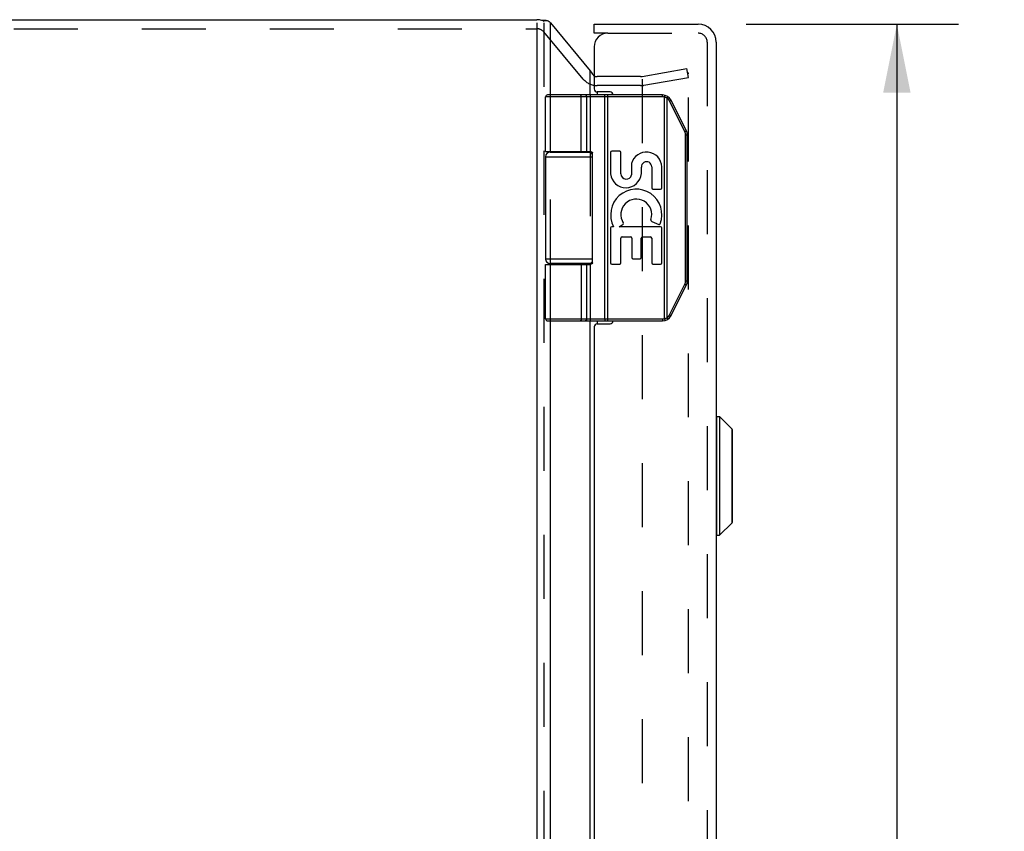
# Model space of a CAD drawing. Header units: inches. Extents: x 0 to 77.3, y 0 to 50.
# Tile 7 of 10: x 6.5 to 13.1, y 30.2 to 35.6. Entities that reach past the tile are written whole.
import ezdxf

# ---------------------------------------------------------------- set-up
doc = ezdxf.new("R2010")
doc.units = ezdxf.units.IN
doc.header["$LTSCALE"] = 4.25
doc.header["$MEASUREMENT"] = 0
doc.linetypes.add('HIDDEN', pattern=[0.2, 0.1, -0.1])
doc.layers.get('0').update_dxf_attribs({"linetype": 'CONTINUOUS'})
for name, color, linetype in [('DEFAULT_2', 8, 'HIDDEN'), ('DIMENSIONS', 7, 'CONTINUOUS'), ('DOOR_ASSEMBLY', 7, 'CONTINUOUS')]:
    doc.layers.add(name, color=color, linetype=linetype)
doc.styles.get("Standard").update_dxf_attribs({"font": 'arial.ttf'})
doc.dimstyles.new('DIMSTYLE_1', dxfattribs={"dimtxt": 0.340909, "dimasz": 0.454545, "dimexe": 0.09, "dimexo": 0.07, "dimgap": 0.0375, "dimtad": 0, "dimtih": 1, "dimtoh": 1, "dimzin": 4, "dimdsep": 46, "dimtxsty": 'Standard', "dimblk": '_FILLED', "dimblk1": '_FILLED', "dimblk2": '_FILLED', "dimcen": 0.09, "dimadec": 3, "dimazin": 1, "dimtfac": 1, "dimtdec": 3, "dimtofl": 0, "dimtmove": 0, "dimatfit": 3, "dimldrblk": '_FILLED', "dimfxl": 0, "dimtolj": 1, "dimtzin": 4, "dimarcsym": 0})

# ---------------------------------------------------------------- blocks, each defined once
blk = doc.blocks.new('_FILLED')
at = {"color": 0, "linetype": 'ByBlock'}
blk.add_solid([(0, 0), (-1, 0.2), (-1, -0.2)], dxfattribs=at)
blk = doc.blocks.new('*D15')
at = {"layer": 'DIMENSIONS', "color": 2, "linetype": 'Continuous'}
for p, q in [((11.3612, 35.607), (12.7714, 35.607)), ((12.3624, 35.607), (12.3624, 26.2449)), ((12.3624, 15.667), (12.3624, 25.0517)), ((11.3612, 15.667), (12.7714, 15.667))]:
    blk.add_line(p, q, dxfattribs=at)
at = {"layer": 'DIMENSIONS', "color": 2, "linetype": 'Continuous', "xscale": 0.4545454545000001, "yscale": 0.4545454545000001, "zscale": 0.4545454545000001}
for p, rotation in [((12.3624, 35.607), 90), ((12.3624, 15.667), 270)]:
    blk.add_blockref('_FILLED', p, dxfattribs=dict(at, rotation=rotation))
at = {"layer": 'DIMENSIONS', "color": 2, "linetype": 'Continuous', "insert": (12.3624, 26.0744), "char_height": 0.34091, "width": 1.427002, "attachment_point": 2, "line_spacing_factor": 0.9}
blk.add_mtext('19.94\\PDOOR', dxfattribs=at)

msp = doc.modelspace()

# ---------------------------------------------------------------- linework, layer by layer
at = {"color": 3, "linetype": 'Continuous'}
for p, q in [((3.0984, 35.637), (9.9715, 35.637)), ((9.9715, 35.616), (9.9715, 15.7062)), ((10.0634, 35.137), (10.0634, 35.616)), ((10.0634, 35.616), (10.3264, 35.2981)), ((10.3264, 35.137), (10.3264, 35.2981)), ((10.3723, 35.157), (10.3723, 35.137)), ((10.0634, 34.757), (10.0634, 34.762)), ((10.3264, 34.757), (10.3264, 34.7617)), ((10.0634, 34.012), (10.0634, 34.017)), ((10.3264, 34.0122), (10.3264, 34.017)), ((10.0634, 26.387), (10.0634, 33.637)), ((10.3264, 26.387), (10.3264, 33.637)), ((10.3723, 33.637), (10.3723, 33.617))]:
    msp.add_line(p, q, dxfattribs=at)
at = {"color": 7, "linetype": 'Continuous'}
msp.add_line((10.0328, 35.6321), (10.0021, 35.6321), dxfattribs=at)
at = {"color": 3, "linetype": 'Continuous'}
for points in [[(10.0147, 35.627), (10.0172, 35.6284), (10.0199, 35.6296), (10.0228, 35.6306), (10.026, 35.6314), (10.0291, 35.6319), (10.0323, 35.6321), (10.0328, 35.6321)], [(10.0328, 35.6321), (10.0355, 35.632), (10.0385, 35.6316), (10.0414, 35.6309), (10.0441, 35.6299), (10.0465, 35.6288), (10.0486, 35.6274)], [(10.0634, 35.616), (10.0611, 35.6179), (10.0588, 35.6198), (10.0563, 35.6217), (10.0538, 35.6236), (10.0513, 35.6255), (10.0486, 35.6274)], [(10.3264, 35.2981), (10.3274, 35.2964), (10.3284, 35.2947), (10.3295, 35.293), (10.3306, 35.2913), (10.3318, 35.2896), (10.3329, 35.2879)], [(10.3329, 35.2879), (10.3371, 35.2819), (10.3416, 35.2759), (10.3464, 35.2699), (10.3513, 35.2639), (10.353, 35.2619)]]:
    msp.add_lwpolyline(points, dxfattribs=at)
for centre, radius, start, end in [((9.9715, 35.517), 0.12, 73.76375, 90), ((10.3723, 35.3193), 0.06, 250.4463, 251.19172)]:
    msp.add_arc(centre, radius, start, end, dxfattribs=at)
at = {"layer": 'DEFAULT_2', "color": 8, "linetype": 'HIDDEN'}
for p, q in [((3.0984, 35.577), (9.9715, 35.577)), ((10.0175, 35.616), (10.0175, 15.7579)), ((10.2804, 35.2422), (10.0175, 35.5555)), ((10.6715, 35.2602), (10.9683, 35.3126)), ((10.9788, 35.2535), (10.9683, 35.3126)), ((10.6611, 35.2593), (10.3723, 35.2593)), ((10.6715, 35.2416), (10.6715, 16.0763)), ((10.6819, 35.2011), (10.9788, 35.2535)), ((10.9788, 15.9962), (10.9788, 35.2777)), ((10.6611, 35.1993), (10.3723, 35.1993)), ((10.0634, 34.762), (10.0634, 35.137)), ((10.3264, 35.137), (10.3264, 34.7617)), ((10.0634, 34.017), (10.0634, 34.757)), ((10.3264, 34.757), (10.3264, 34.017)), ((10.0634, 33.637), (10.0634, 34.012)), ((10.3264, 34.0122), (10.3264, 33.637))]:
    msp.add_line(p, q, dxfattribs=at)
for points in [[(10.9689, 35.2877), (10.9685, 35.2877), (10.9672, 35.2876)], [(10.9732, 35.2867), (10.9721, 35.2872), (10.9709, 35.2875), (10.9697, 35.2877), (10.9689, 35.2877)], [(10.9788, 35.2777), (10.9787, 35.279), (10.9785, 35.2802), (10.9781, 35.2814), (10.9776, 35.2825), (10.9769, 35.2835), (10.9761, 35.2845), (10.9753, 35.2854), (10.9743, 35.2861), (10.9732, 35.2867)]]:
    msp.add_lwpolyline(points, dxfattribs=at)
for centre, radius, start, end in [((9.9715, 35.517), 0.06, 40, 90), ((10.3723, 35.3193), 0.12, 220, 270), ((10.3723, 35.3193), 0.06, 254.7667, 270), ((10.6611, 35.3193), 0.06, 270, 280), ((10.6611, 35.3193), 0.12, 270, 280)]:
    msp.add_arc(centre, radius, start, end, dxfattribs=at)
at = {"layer": 'DOOR_ASSEMBLY', "color": 7, "linetype": 'Continuous'}
for p, q in [((10.353, 35.547), (10.353, 35.607)), ((10.443, 35.547), (10.353, 35.547)), ((10.03, 34.762), (10.03, 35.124)), ((10.8073, 35.124), (10.03, 35.124)), ((10.8073, 35.137), (10.043, 35.137)), ((10.2604, 35.137), (10.2603, 35.137)), ((10.2606, 35.137), (10.2604, 35.137)), ((10.2607, 35.1369), (10.2605, 35.137)), ((10.2608, 35.1369), (10.2606, 35.1369)), ((10.2609, 35.1369), (10.2607, 35.1369)), ((10.261, 35.1369), (10.2609, 35.1369)), ((10.2669, 34.762), (10.2669, 35.1242)), ((10.2669, 34.762), (10.2669, 35.1242)), ((10.3028, 34.762), (10.3028, 35.124)), ((10.4232, 35.1311), (10.4232, 35.1315)), ((10.4232, 35.1308), (10.4232, 35.1311)), ((10.4233, 35.1304), (10.4232, 35.1308)), ((10.4233, 35.13), (10.4233, 35.1304)), ((10.4233, 35.1296), (10.4233, 35.13)), ((10.4234, 35.1292), (10.4233, 35.1296)), ((10.4234, 35.1288), (10.4234, 35.1292)), ((10.4234, 35.1284), (10.4234, 35.1288)), ((10.4234, 35.128), (10.4234, 35.1284)), ((10.4235, 35.127), (10.4235, 35.1274)), ((10.4235, 35.1266), (10.4235, 35.127)), ((10.4235, 35.1261), (10.4235, 35.1266)), ((10.4235, 35.1257), (10.4235, 35.1261)), ((10.4235, 35.1253), (10.4235, 35.1257)), ((10.4235, 35.1248), (10.4235, 35.1253)), ((10.4235, 35.1244), (10.4235, 35.1248)), ((10.4235, 33.65), (10.4235, 35.1244)), ((10.4427, 33.637), (10.4427, 35.137)), ((10.8073, 35.124), (10.8073, 35.137)), ((10.8193, 35.1225), (10.8224, 35.1351)), ((10.8193, 33.6514), (10.8193, 35.1225)), ((10.8366, 35.1157), (10.8369, 35.1162)), ((10.8366, 33.6583), (10.8366, 35.1157)), ((10.8369, 35.1162), (10.8373, 35.1167)), ((10.8373, 35.1167), (10.8376, 35.1173)), ((10.8376, 35.1173), (10.838, 35.1178)), ((10.838, 35.1178), (10.8383, 35.1183)), ((10.8383, 35.1183), (10.8386, 35.1189)), ((10.8386, 35.1189), (10.8388, 35.1192)), ((10.8388, 35.1192), (10.839, 35.1195)), ((10.839, 35.1195), (10.8392, 35.1199)), ((10.8392, 35.1199), (10.8394, 35.1202)), ((10.8394, 35.1202), (10.8396, 35.1205)), ((10.8396, 35.1205), (10.8398, 35.1208)), ((10.8398, 35.1208), (10.8399, 35.1212)), ((10.8402, 35.1216), (10.8403, 35.1219)), ((10.8403, 35.1219), (10.8405, 35.1222)), ((10.8405, 35.1222), (10.8407, 35.1225)), ((10.8407, 35.1225), (10.8408, 35.1228)), ((10.8408, 35.1228), (10.8409, 35.123)), ((10.8409, 35.123), (10.8411, 35.1233)), ((10.8534, 35.0966), (10.854, 35.0969)), ((10.9546, 34.8943), (10.8534, 35.0966)), ((10.854, 35.0969), (10.8548, 35.0973)), ((10.8548, 35.0973), (10.8555, 35.0977)), ((10.8555, 35.0977), (10.8562, 35.0981)), ((10.8562, 35.0981), (10.8569, 35.0984)), ((10.8569, 35.0984), (10.8576, 35.0988)), ((10.8576, 35.0988), (10.8583, 35.0992)), ((10.8583, 35.0992), (10.8588, 35.0994)), ((10.8588, 35.0994), (10.8592, 35.0997)), ((10.8592, 35.0997), (10.8596, 35.0999)), ((10.8596, 35.0999), (10.8601, 35.1002)), ((10.8601, 35.1002), (10.8605, 35.1004)), ((10.8605, 35.1004), (10.8607, 35.1006)), ((10.8607, 35.1006), (10.8609, 35.1007)), ((10.8609, 35.1007), (10.8612, 35.1008)), ((10.8612, 35.1008), (10.8614, 35.101)), ((10.8614, 35.101), (10.8616, 35.1011)), ((10.8616, 35.1011), (10.8618, 35.1012)), ((10.8618, 35.1012), (10.862, 35.1013)), ((10.9644, 34.9002), (10.8633, 35.1024)), ((10.9546, 34.8943), (10.9555, 34.8948)), ((10.9555, 34.8948), (10.9563, 34.8952)), ((10.9563, 34.8952), (10.957, 34.8956)), ((10.957, 34.8956), (10.9574, 34.8958)), ((10.9574, 34.8958), (10.9581, 34.8962)), ((10.9581, 34.8962), (10.9588, 34.8966)), ((10.9588, 34.8966), (10.9594, 34.8969)), ((10.9594, 34.8969), (10.9599, 34.8972)), ((10.9598, 33.9017), (10.9598, 34.8722)), ((10.9598, 34.8722), (10.971, 34.8722)), ((10.9599, 34.8972), (10.9603, 34.8974)), ((10.9603, 34.8974), (10.9608, 34.8977)), ((10.9608, 34.8977), (10.9612, 34.8979)), ((10.9612, 34.8979), (10.9616, 34.8981)), ((10.9616, 34.8981), (10.9618, 34.8983)), ((10.9618, 34.8983), (10.9621, 34.8984)), ((10.9621, 34.8984), (10.9623, 34.8986)), ((10.9623, 34.8986), (10.9625, 34.8987)), ((10.9625, 34.8987), (10.9627, 34.8988)), ((10.9627, 34.8988), (10.9629, 34.899)), ((10.9629, 34.899), (10.9631, 34.8991)), ((10.971, 33.9017), (10.971, 34.8722)), ((10.03, 34.727), (10.03, 34.047)), ((10.03, 34.727), (10.3409, 34.727)), ((10.06, 34.757), (10.3387, 34.757)), ((10.1095, 34.762), (10.1095, 34.757)), ((10.2655, 34.762), (10.2655, 34.757)), ((10.3409, 34.022), (10.3409, 34.752)), ((10.4617, 34.7546), (10.4617, 34.6135)), ((10.522, 34.763), (10.4701, 34.763)), ((10.5304, 34.6129), (10.5304, 34.7546)), ((10.6004, 34.6812), (10.6004, 34.6064)), ((10.6658, 34.6145), (10.666, 34.6572)), ((10.7345, 34.6596), (10.7345, 34.52)), ((10.8019, 34.52), (10.8019, 34.6596)), ((10.7429, 34.5116), (10.7935, 34.5116)), ((10.4819, 34.2621), (10.4701, 34.2621)), ((10.5191, 34.2621), (10.5446, 34.28)), ((10.7935, 34.2621), (10.5191, 34.2621)), ((10.7357, 34.2968), (10.7809, 34.2772)), ((10.4617, 34.2537), (10.4617, 34.0222)), ((10.5388, 34.1947), (10.5935, 34.1947)), ((10.674, 34.1947), (10.7261, 34.1947)), ((10.8019, 34.0222), (10.8019, 34.2537)), ((10.5304, 34.0222), (10.5304, 34.1863)), ((10.6019, 34.1863), (10.6019, 34.0567)), ((10.6656, 34.0567), (10.6656, 34.1863)), ((10.7345, 34.1863), (10.7345, 34.0222)), ((10.3409, 34.047), (10.03, 34.047)), ((10.03, 33.65), (10.03, 34.012)), ((10.03, 34.012), (10.321, 34.012)), ((10.3387, 34.017), (10.06, 34.017)), ((10.1095, 34.017), (10.1095, 34.012)), ((10.2655, 34.017), (10.2655, 34.012)), ((10.3028, 33.65), (10.3028, 34.012)), ((10.4701, 34.0138), (10.522, 34.0138)), ((10.6103, 34.0483), (10.6572, 34.0483)), ((10.7429, 34.0138), (10.7935, 34.0138)), ((10.8534, 33.6773), (10.9546, 33.8796)), ((10.8633, 33.6715), (10.9644, 33.8738)), ((10.9546, 33.8796), (10.9555, 33.8791)), ((10.9555, 33.8791), (10.9563, 33.8787)), ((10.9563, 33.8787), (10.957, 33.8783)), ((10.957, 33.8783), (10.9577, 33.8779)), ((10.9577, 33.8779), (10.9584, 33.8776)), ((10.9584, 33.8776), (10.9591, 33.8772)), ((10.9591, 33.8772), (10.9596, 33.8769)), ((10.9596, 33.8769), (10.96, 33.8767)), ((10.9598, 33.9017), (10.971, 33.9017)), ((10.96, 33.8767), (10.9605, 33.8764)), ((10.9605, 33.8764), (10.9609, 33.8762)), ((10.9609, 33.8762), (10.9613, 33.8759)), ((10.9613, 33.8759), (10.9616, 33.8758)), ((10.9616, 33.8758), (10.9618, 33.8756)), ((10.9618, 33.8756), (10.9621, 33.8755)), ((10.9621, 33.8755), (10.9623, 33.8753)), ((10.9623, 33.8753), (10.9625, 33.8752)), ((10.9625, 33.8752), (10.9627, 33.8751)), ((10.9627, 33.8751), (10.9629, 33.875)), ((10.8534, 33.6773), (10.8544, 33.6768)), ((10.8544, 33.6768), (10.8551, 33.6764)), ((10.8551, 33.6764), (10.8559, 33.6761)), ((10.8559, 33.6761), (10.8566, 33.6757)), ((10.8566, 33.6757), (10.8573, 33.6753)), ((10.8573, 33.6753), (10.858, 33.6749)), ((10.858, 33.6749), (10.8584, 33.6747)), ((10.8584, 33.6747), (10.8589, 33.6744)), ((10.8589, 33.6744), (10.8594, 33.6742)), ((10.8594, 33.6742), (10.8598, 33.6739)), ((10.8598, 33.6739), (10.8602, 33.6737)), ((10.8602, 33.6737), (10.8605, 33.6735)), ((10.8605, 33.6735), (10.8607, 33.6734)), ((10.8607, 33.6734), (10.8609, 33.6732)), ((10.8609, 33.6732), (10.8612, 33.6731)), ((10.8612, 33.6731), (10.8614, 33.673)), ((10.8614, 33.673), (10.8616, 33.6728)), ((10.8616, 33.6728), (10.8618, 33.6727)), ((10.03, 33.65), (10.8073, 33.65)), ((10.043, 33.637), (10.8073, 33.637)), ((10.2604, 33.637), (10.2603, 33.637)), ((10.2606, 33.637), (10.2604, 33.637)), ((10.2607, 33.637), (10.2605, 33.637)), ((10.2608, 33.637), (10.2606, 33.637)), ((10.2609, 33.637), (10.2607, 33.637)), ((10.261, 33.637), (10.2609, 33.637)), ((10.2611, 33.6371), (10.261, 33.637)), ((10.4232, 33.6424), (10.4231, 33.6421)), ((10.4231, 33.6421), (10.4231, 33.6417)), ((10.4233, 33.6435), (10.4232, 33.6432)), ((10.4232, 33.6432), (10.4232, 33.6428)), ((10.4232, 33.6428), (10.4232, 33.6424)), ((10.4234, 33.6447), (10.4233, 33.6443)), ((10.4233, 33.6443), (10.4233, 33.6439)), ((10.4233, 33.6439), (10.4233, 33.6435)), ((10.4235, 33.6467), (10.4234, 33.6463)), ((10.4234, 33.6463), (10.4234, 33.6459)), ((10.4234, 33.6459), (10.4234, 33.6455)), ((10.4234, 33.6455), (10.4234, 33.6451)), ((10.4234, 33.6451), (10.4234, 33.6447)), ((10.4235, 33.65), (10.4235, 33.6495)), ((10.4235, 33.6495), (10.4235, 33.6491)), ((10.4235, 33.6491), (10.4235, 33.6487)), ((10.4235, 33.6487), (10.4235, 33.6482)), ((10.4235, 33.6482), (10.4235, 33.6478)), ((10.4235, 33.6478), (10.4235, 33.6474)), ((10.8073, 33.65), (10.8073, 33.637)), ((10.8193, 33.6514), (10.8224, 33.6388)), ((10.8366, 33.6583), (10.8369, 33.6577)), ((10.8369, 33.6577), (10.8373, 33.6572)), ((10.8373, 33.6572), (10.8376, 33.6567)), ((10.8376, 33.6567), (10.838, 33.6561)), ((10.838, 33.6561), (10.8383, 33.6556)), ((10.8387, 33.6549), (10.8389, 33.6546)), ((10.8389, 33.6546), (10.8391, 33.6542)), ((10.8391, 33.6542), (10.8393, 33.6539)), ((10.8393, 33.6539), (10.8395, 33.6536)), ((10.8395, 33.6536), (10.8397, 33.6532)), ((10.8397, 33.6532), (10.8398, 33.6529)), ((10.8398, 33.6529), (10.84, 33.6526)), ((10.84, 33.6526), (10.8402, 33.6523)), ((10.8402, 33.6523), (10.8403, 33.652)), ((10.8403, 33.652), (10.8405, 33.6517)), ((10.8405, 33.6517), (10.8407, 33.6514)), ((10.8407, 33.6514), (10.8408, 33.6512)), ((10.8408, 33.6512), (10.8409, 33.6509)), ((11.166, 32.2129), (11.166, 33.001)), ((11.166, 33.001), (11.1848, 33.001)), ((11.1848, 33.001), (11.1848, 32.2129)), ((11.1848, 33.001), (11.2679, 32.9179)), ((11.2679, 32.296), (11.2679, 32.9179)), ((11.27, 32.3011), (11.27, 32.9129)), ((11.1848, 32.2129), (11.2679, 32.296)), ((11.166, 32.2129), (11.1848, 32.2129))]:
    msp.add_line(p, q, dxfattribs=at)
at = {"layer": 'DOOR_ASSEMBLY', "color": 3, "linetype": 'Continuous'}
for p, q in [((10.353, 35.607), (11.043, 35.607)), ((10.353, 35.457), (10.353, 35.177)), ((11.163, 35.487), (11.163, 15.787)), ((10.458, 35.157), (10.373, 35.157)), ((10.373, 33.617), (10.458, 33.617)), ((10.353, 33.597), (10.353, 26.427))]:
    msp.add_line(p, q, dxfattribs=at)
at = {"layer": 'DOOR_ASSEMBLY', "color": 8, "linetype": 'HIDDEN'}
for p, q in [((10.443, 35.547), (11.043, 35.547)), ((11.103, 35.487), (11.103, 15.787))]:
    msp.add_line(p, q, dxfattribs=at)
at = {"layer": 'DOOR_ASSEMBLY', "color": 7, "linetype": 'Continuous'}
for points in [[(10.2669, 35.1242), (10.2669, 35.1244), (10.2669, 35.1246), (10.2669, 35.1248), (10.2669, 35.125), (10.2669, 35.1253), (10.2668, 35.1255), (10.2668, 35.1257), (10.2668, 35.1259), (10.2668, 35.1261), (10.2668, 35.1263), (10.2668, 35.1266), (10.2667, 35.1268), (10.2667, 35.127), (10.2667, 35.1272), (10.2667, 35.1274), (10.2666, 35.1276), (10.2666, 35.1278), (10.2666, 35.128), (10.2665, 35.1282), (10.2665, 35.1284), (10.2665, 35.1286), (10.2664, 35.1288), (10.2664, 35.129), (10.2663, 35.1292), (10.2663, 35.1294), (10.2662, 35.1296), (10.2662, 35.1298), (10.2661, 35.13), (10.2661, 35.1302), (10.266, 35.1304), (10.266, 35.1306), (10.2659, 35.1308), (10.2659, 35.131), (10.2658, 35.1311), (10.2657, 35.1313), (10.2657, 35.1315), (10.2656, 35.1317), (10.2655, 35.1318), (10.2655, 35.132), (10.2654, 35.1322), (10.2653, 35.1324), (10.2653, 35.1325), (10.2652, 35.1327), (10.2651, 35.1328), (10.265, 35.133), (10.265, 35.1332), (10.2649, 35.1333), (10.2648, 35.1335), (10.2647, 35.1336), (10.2646, 35.1337), (10.2646, 35.1339), (10.2645, 35.134), (10.2644, 35.1342), (10.2643, 35.1343), (10.2642, 35.1344), (10.2641, 35.1346), (10.264, 35.1347), (10.264, 35.1348), (10.2639, 35.1349), (10.2638, 35.135), (10.2637, 35.1351), (10.2636, 35.1353), (10.2635, 35.1354), (10.2634, 35.1355), (10.2633, 35.1356), (10.2632, 35.1357), (10.2631, 35.1358), (10.263, 35.1358), (10.2629, 35.1359), (10.2628, 35.136), (10.2627, 35.1361), (10.2626, 35.1362), (10.2625, 35.1362), (10.2624, 35.1363), (10.2623, 35.1364), (10.2622, 35.1364), (10.2621, 35.1365), (10.262, 35.1366), (10.2619, 35.1366), (10.2617, 35.1367), (10.2616, 35.1367), (10.2615, 35.1367), (10.2614, 35.1368), (10.2613, 35.1368), (10.2612, 35.1368), (10.2611, 35.1369), (10.261, 35.1369)], [(10.2669, 35.1242), (10.2669, 35.1244), (10.2668, 35.1246), (10.2668, 35.1248), (10.2668, 35.125), (10.2668, 35.1253), (10.2668, 35.1255), (10.2668, 35.1257), (10.2668, 35.1259), (10.2668, 35.1261), (10.2667, 35.1263), (10.2667, 35.1266), (10.2667, 35.1268), (10.2667, 35.127), (10.2667, 35.1272), (10.2666, 35.1274), (10.2666, 35.1276), (10.2666, 35.1278), (10.2665, 35.128), (10.2665, 35.1282), (10.2665, 35.1284), (10.2664, 35.1286), (10.2664, 35.1288), (10.2663, 35.129), (10.2663, 35.1292), (10.2662, 35.1294), (10.2662, 35.1296), (10.2662, 35.1298), (10.2661, 35.13), (10.266, 35.1302), (10.266, 35.1304), (10.2659, 35.1306), (10.2659, 35.1308), (10.2658, 35.131), (10.2658, 35.1311), (10.2657, 35.1313), (10.2656, 35.1315), (10.2656, 35.1317), (10.2655, 35.1318), (10.2654, 35.132), (10.2654, 35.1322), (10.2653, 35.1324), (10.2652, 35.1325), (10.2652, 35.1327), (10.2651, 35.1328), (10.265, 35.133), (10.2649, 35.1332), (10.2649, 35.1333), (10.2648, 35.1335), (10.2647, 35.1336), (10.2646, 35.1337), (10.2645, 35.1339), (10.2644, 35.134), (10.2644, 35.1342), (10.2643, 35.1343), (10.2642, 35.1344), (10.2641, 35.1346), (10.264, 35.1347), (10.2639, 35.1348), (10.2638, 35.1349), (10.2637, 35.135), (10.2636, 35.1351), (10.2635, 35.1353), (10.2635, 35.1354), (10.2634, 35.1355), (10.2633, 35.1356), (10.2632, 35.1357), (10.2631, 35.1358), (10.263, 35.1358), (10.2629, 35.1359), (10.2628, 35.136), (10.2627, 35.1361), (10.2626, 35.1362), (10.2625, 35.1362), (10.2623, 35.1363), (10.2622, 35.1364), (10.2621, 35.1364), (10.262, 35.1365), (10.2619, 35.1366), (10.2618, 35.1366), (10.2617, 35.1367), (10.2616, 35.1367), (10.2615, 35.1367), (10.2614, 35.1368), (10.2613, 35.1368), (10.2612, 35.1368), (10.2611, 35.1369)], [(10.3028, 35.124), (10.3028, 35.1242), (10.3028, 35.1244), (10.3028, 35.1246), (10.3028, 35.1248), (10.3028, 35.125), (10.3028, 35.1253), (10.3028, 35.1255), (10.3028, 35.1257), (10.3027, 35.1259), (10.3027, 35.1261), (10.3027, 35.1263), (10.3027, 35.1266), (10.3026, 35.1268), (10.3026, 35.127), (10.3025, 35.1272), (10.3025, 35.1274), (10.3025, 35.1276), (10.3024, 35.1278), (10.3024, 35.128), (10.3023, 35.1282), (10.3022, 35.1284), (10.3022, 35.1286), (10.3021, 35.1288), (10.3021, 35.129), (10.302, 35.1292), (10.3019, 35.1294), (10.3019, 35.1296), (10.3018, 35.1298), (10.3017, 35.13), (10.3016, 35.1302), (10.3016, 35.1304), (10.3015, 35.1306), (10.3014, 35.1308), (10.3013, 35.131), (10.3012, 35.1311), (10.3011, 35.1313), (10.301, 35.1315), (10.3009, 35.1317), (10.3008, 35.1318), (10.3007, 35.132), (10.3006, 35.1322), (10.3005, 35.1324), (10.3004, 35.1325), (10.3003, 35.1327), (10.3002, 35.1328), (10.3001, 35.133), (10.3, 35.1332), (10.2998, 35.1333), (10.2997, 35.1335), (10.2996, 35.1336), (10.2995, 35.1337), (10.2994, 35.1339), (10.2992, 35.134), (10.2991, 35.1342), (10.299, 35.1343), (10.2988, 35.1344), (10.2987, 35.1346), (10.2986, 35.1347), (10.2984, 35.1348), (10.2983, 35.1349), (10.2982, 35.135), (10.298, 35.1351), (10.2979, 35.1353), (10.2977, 35.1354), (10.2976, 35.1355), (10.2974, 35.1356), (10.2973, 35.1357), (10.2972, 35.1358), (10.297, 35.1358), (10.2968, 35.1359), (10.2967, 35.136), (10.2965, 35.1361), (10.2964, 35.1362), (10.2962, 35.1362), (10.2961, 35.1363), (10.2959, 35.1364), (10.2958, 35.1364), (10.2956, 35.1365), (10.2954, 35.1366), (10.2953, 35.1366), (10.2951, 35.1367), (10.295, 35.1367), (10.2948, 35.1367), (10.2946, 35.1368), (10.2945, 35.1368), (10.2943, 35.1368), (10.2942, 35.1369), (10.294, 35.1369), (10.2938, 35.1369), (10.2937, 35.1369), (10.2935, 35.1369), (10.2933, 35.137), (10.2932, 35.137), (10.293, 35.137)], [(10.423, 35.1325), (10.423, 35.1327), (10.423, 35.1328), (10.423, 35.133), (10.4229, 35.1332), (10.4229, 35.1333), (10.4229, 35.1335), (10.4229, 35.1336), (10.4228, 35.1337), (10.4228, 35.1339), (10.4228, 35.134), (10.4228, 35.1342), (10.4227, 35.1343), (10.4227, 35.1344), (10.4227, 35.1346), (10.4227, 35.1347), (10.4226, 35.1348), (10.4226, 35.1349), (10.4226, 35.135), (10.4225, 35.1351), (10.4225, 35.1353), (10.4225, 35.1354), (10.4225, 35.1355), (10.4224, 35.1356), (10.4224, 35.1357), (10.4224, 35.1358), (10.4223, 35.1358), (10.4223, 35.1359), (10.4223, 35.136), (10.4222, 35.1361), (10.4222, 35.1362), (10.4222, 35.1362), (10.4222, 35.1363), (10.4221, 35.1364), (10.4221, 35.1364), (10.4221, 35.1365), (10.422, 35.1366), (10.422, 35.1366), (10.422, 35.1367), (10.4219, 35.1367), (10.4219, 35.1367), (10.4219, 35.1368), (10.4218, 35.1368), (10.4218, 35.1368), (10.4218, 35.1369), (10.4217, 35.1369), (10.4217, 35.1369), (10.4217, 35.1369), (10.4216, 35.1369), (10.4216, 35.137), (10.4216, 35.137), (10.4215, 35.137)], [(10.4231, 35.132), (10.4231, 35.1322), (10.423, 35.1325)], [(10.4232, 35.1315), (10.4231, 35.1317), (10.4231, 35.132)], [(10.4235, 35.1274), (10.4234, 35.1276), (10.4234, 35.128)], [(10.8366, 35.1157), (10.8361, 35.116), (10.8356, 35.1162), (10.8351, 35.1165), (10.8346, 35.1168), (10.834, 35.1171), (10.8335, 35.1174), (10.833, 35.1176), (10.8325, 35.1179), (10.832, 35.1181), (10.8314, 35.1184), (10.8309, 35.1186), (10.8304, 35.1189), (10.8298, 35.1191), (10.8293, 35.1193), (10.8287, 35.1196), (10.8282, 35.1198), (10.8277, 35.12), (10.8271, 35.1202), (10.8266, 35.1204), (10.826, 35.1206), (10.8255, 35.1208), (10.8249, 35.121), (10.8243, 35.1211), (10.8238, 35.1213), (10.8232, 35.1215), (10.8227, 35.1216), (10.8221, 35.1218), (10.8215, 35.122), (10.821, 35.1221), (10.8204, 35.1222), (10.8198, 35.1224), (10.8193, 35.1225)], [(10.8534, 35.0966), (10.8532, 35.0971), (10.8529, 35.0976), (10.8527, 35.098), (10.8524, 35.0985), (10.8522, 35.099), (10.8519, 35.0994), (10.8516, 35.0999), (10.8513, 35.1003), (10.8511, 35.1008), (10.8508, 35.1012), (10.8505, 35.1017), (10.8502, 35.1021), (10.8499, 35.1026), (10.8496, 35.103), (10.8493, 35.1035), (10.849, 35.1039), (10.8486, 35.1043), (10.8483, 35.1047), (10.848, 35.1052), (10.8476, 35.1056), (10.8473, 35.106), (10.847, 35.1064), (10.8466, 35.1068), (10.8463, 35.1072), (10.8459, 35.1076), (10.8455, 35.108), (10.8452, 35.1084), (10.8448, 35.1088), (10.8444, 35.1092), (10.8441, 35.1096), (10.8437, 35.1099), (10.8433, 35.1103), (10.8429, 35.1107), (10.8425, 35.111), (10.8421, 35.1114), (10.8417, 35.1118), (10.8413, 35.1121), (10.8409, 35.1124), (10.8405, 35.1128), (10.8401, 35.1131), (10.8396, 35.1135), (10.8392, 35.1138), (10.8388, 35.1141), (10.8384, 35.1144), (10.8379, 35.1147), (10.8375, 35.1151), (10.837, 35.1154), (10.8366, 35.1157)], [(10.8399, 35.1212), (10.84, 35.1213), (10.8402, 35.1216)], [(10.8411, 35.1233), (10.8411, 35.1234), (10.8412, 35.1235), (10.8412, 35.1237), (10.8413, 35.1238), (10.8413, 35.1239), (10.8414, 35.124), (10.8415, 35.1241), (10.8415, 35.1242), (10.8415, 35.1244), (10.8416, 35.1245), (10.8416, 35.1246), (10.8417, 35.1247), (10.8417, 35.1248), (10.8418, 35.1249), (10.8418, 35.125), (10.8418, 35.125), (10.8419, 35.1251), (10.8419, 35.1252), (10.8419, 35.1253), (10.8419, 35.1254), (10.842, 35.1255), (10.842, 35.1255), (10.842, 35.1256), (10.842, 35.1257), (10.842, 35.1258), (10.8421, 35.1258), (10.8421, 35.1259), (10.8421, 35.1259), (10.8421, 35.126), (10.8421, 35.1261), (10.8421, 35.1261), (10.8421, 35.1261), (10.8421, 35.1262), (10.8421, 35.1262), (10.8421, 35.1263), (10.8421, 35.1263), (10.8421, 35.1263), (10.8421, 35.1264), (10.8421, 35.1264), (10.8421, 35.1264), (10.842, 35.1264), (10.842, 35.1265), (10.842, 35.1265)], [(10.862, 35.1013), (10.8621, 35.1014), (10.8621, 35.1015), (10.8622, 35.1015), (10.8623, 35.1016), (10.8624, 35.1016), (10.8625, 35.1017), (10.8625, 35.1017), (10.8626, 35.1018), (10.8627, 35.1018), (10.8627, 35.1018), (10.8628, 35.1019), (10.8628, 35.1019), (10.8629, 35.102), (10.8629, 35.102), (10.863, 35.102), (10.863, 35.1021), (10.8631, 35.1021), (10.8631, 35.1022), (10.8631, 35.1022), (10.8631, 35.1022), (10.8632, 35.1022), (10.8632, 35.1023), (10.8632, 35.1023), (10.8632, 35.1023), (10.8632, 35.1023), (10.8632, 35.1024), (10.8633, 35.1024), (10.8633, 35.1024), (10.8633, 35.1024), (10.8633, 35.1024)], [(10.9598, 34.8722), (10.9598, 34.8728), (10.9598, 34.8733), (10.9597, 34.8738), (10.9597, 34.8744), (10.9597, 34.8749), (10.9597, 34.8755), (10.9596, 34.876), (10.9596, 34.8766), (10.9595, 34.8771), (10.9595, 34.8777), (10.9594, 34.8782), (10.9593, 34.8787), (10.9593, 34.8793), (10.9592, 34.8798), (10.9591, 34.8804), (10.959, 34.8809), (10.9589, 34.8814), (10.9588, 34.882), (10.9587, 34.8825), (10.9586, 34.883), (10.9585, 34.8836), (10.9583, 34.8841), (10.9582, 34.8846), (10.9581, 34.8852), (10.9579, 34.8857), (10.9578, 34.8862), (10.9576, 34.8867), (10.9574, 34.8873), (10.9573, 34.8878), (10.9571, 34.8883), (10.9569, 34.8888), (10.9567, 34.8893), (10.9565, 34.8898), (10.9563, 34.8904), (10.9561, 34.8909), (10.9559, 34.8914), (10.9557, 34.8919), (10.9555, 34.8924), (10.9553, 34.8929), (10.955, 34.8934), (10.9548, 34.8939), (10.9546, 34.8943)], [(10.9631, 34.8991), (10.9632, 34.8991), (10.9633, 34.8992), (10.9634, 34.8993), (10.9634, 34.8993), (10.9635, 34.8994), (10.9636, 34.8994), (10.9637, 34.8995), (10.9637, 34.8995), (10.9638, 34.8995), (10.9638, 34.8996), (10.9639, 34.8996), (10.964, 34.8997), (10.964, 34.8997), (10.9641, 34.8998), (10.9641, 34.8998), (10.9641, 34.8998), (10.9642, 34.8999), (10.9642, 34.8999), (10.9642, 34.8999), (10.9643, 34.9), (10.9643, 34.9), (10.9643, 34.9), (10.9643, 34.9), (10.9644, 34.9001), (10.9644, 34.9001), (10.9644, 34.9001), (10.9644, 34.9001), (10.9644, 34.9001), (10.9644, 34.9001), (10.9644, 34.9002)], [(10.03, 34.762), (10.321, 34.762), (10.3217, 34.762), (10.3224, 34.7619), (10.323, 34.7619), (10.3237, 34.7619), (10.3243, 34.7619), (10.3249, 34.7618), (10.3255, 34.7618), (10.3261, 34.7617), (10.3266, 34.7617), (10.3272, 34.7616), (10.3277, 34.7615), (10.3282, 34.7615), (10.3287, 34.7614), (10.3291, 34.7613), (10.3295, 34.7612), (10.33, 34.7611), (10.3304, 34.7611), (10.3308, 34.761), (10.3312, 34.7609), (10.3315, 34.7608), (10.3319, 34.7607), (10.3322, 34.7606), (10.3326, 34.7605), (10.3329, 34.7604), (10.3332, 34.7603), (10.3335, 34.7601), (10.3338, 34.76), (10.3341, 34.7599), (10.3343, 34.7598), (10.3346, 34.7597), (10.3349, 34.7596), (10.3351, 34.7595), (10.3354, 34.7593), (10.3356, 34.7592), (10.3358, 34.7591), (10.336, 34.759), (10.3362, 34.7589), (10.3364, 34.7587), (10.3366, 34.7586), (10.3368, 34.7585), (10.337, 34.7584), (10.3372, 34.7582), (10.3373, 34.7581), (10.3375, 34.758), (10.3377, 34.7579), (10.3378, 34.7578), (10.338, 34.7576), (10.3381, 34.7575), (10.3383, 34.7574), (10.3384, 34.7573), (10.3385, 34.7571), (10.3386, 34.757), (10.3388, 34.7569), (10.3389, 34.7568), (10.339, 34.7567), (10.3391, 34.7565), (10.3392, 34.7564), (10.3393, 34.7563), (10.3394, 34.7562), (10.3395, 34.7561), (10.3396, 34.7559), (10.3396, 34.7558), (10.3397, 34.7557), (10.3398, 34.7556), (10.3399, 34.7555), (10.3399, 34.7554), (10.34, 34.7552), (10.3401, 34.7551), (10.3401, 34.755), (10.3402, 34.7549), (10.3403, 34.7548), (10.3403, 34.7547), (10.3404, 34.7546), (10.3404, 34.7545), (10.3405, 34.7543), (10.3405, 34.7542), (10.3405, 34.7541), (10.3406, 34.754), (10.3406, 34.7539), (10.3406, 34.7538), (10.3407, 34.7537), (10.3407, 34.7536), (10.3407, 34.7535), (10.3408, 34.7534), (10.3408, 34.7532), (10.3408, 34.7531), (10.3408, 34.753), (10.3408, 34.7529), (10.3409, 34.7528), (10.3409, 34.7527), (10.3409, 34.7526), (10.3409, 34.7525), (10.3409, 34.7524), (10.3409, 34.7523), (10.3409, 34.7522), (10.3409, 34.7521), (10.3409, 34.752)], [(10.2669, 34.012), (10.2669, 33.6497), (10.2669, 33.6495), (10.2668, 33.6493), (10.2668, 33.6491), (10.2668, 33.6489), (10.2668, 33.6487), (10.2668, 33.6484), (10.2668, 33.6482), (10.2668, 33.648), (10.2668, 33.6478), (10.2667, 33.6476), (10.2667, 33.6474), (10.2667, 33.6472), (10.2667, 33.6469), (10.2667, 33.6467), (10.2666, 33.6465), (10.2666, 33.6463), (10.2666, 33.6461), (10.2665, 33.6459), (10.2665, 33.6457), (10.2665, 33.6455), (10.2664, 33.6453), (10.2664, 33.6451), (10.2663, 33.6449), (10.2663, 33.6447), (10.2662, 33.6445), (10.2662, 33.6443), (10.2662, 33.6441), (10.2661, 33.6439), (10.266, 33.6437), (10.266, 33.6435), (10.2659, 33.6433), (10.2659, 33.6432), (10.2658, 33.643), (10.2658, 33.6428), (10.2657, 33.6426), (10.2656, 33.6424), (10.2656, 33.6423), (10.2655, 33.6421), (10.2654, 33.6419), (10.2654, 33.6417), (10.2653, 33.6416), (10.2652, 33.6414), (10.2652, 33.6412), (10.2651, 33.6411), (10.265, 33.6409), (10.2649, 33.6408), (10.2649, 33.6406), (10.2648, 33.6405), (10.2647, 33.6403), (10.2646, 33.6402), (10.2645, 33.64), (10.2644, 33.6399), (10.2644, 33.6398), (10.2643, 33.6396), (10.2642, 33.6395), (10.2641, 33.6394), (10.264, 33.6392), (10.2639, 33.6391), (10.2638, 33.639), (10.2637, 33.6389), (10.2636, 33.6388), (10.2635, 33.6387), (10.2635, 33.6386), (10.2634, 33.6385), (10.2633, 33.6384), (10.2632, 33.6383), (10.2631, 33.6382), (10.263, 33.6381), (10.2629, 33.638), (10.2628, 33.6379), (10.2627, 33.6378), (10.2626, 33.6378), (10.2625, 33.6377), (10.2623, 33.6376), (10.2622, 33.6375), (10.2621, 33.6375), (10.262, 33.6374), (10.2619, 33.6374), (10.2618, 33.6373), (10.2617, 33.6373), (10.2616, 33.6372), (10.2615, 33.6372), (10.2614, 33.6371), (10.2613, 33.6371), (10.2612, 33.6371), (10.2611, 33.6371)], [(10.2669, 34.012), (10.2669, 33.6497), (10.2669, 33.6495), (10.2669, 33.6493), (10.2669, 33.6491), (10.2669, 33.6489), (10.2669, 33.6487), (10.2668, 33.6484), (10.2668, 33.6482), (10.2668, 33.648), (10.2668, 33.6478), (10.2668, 33.6476), (10.2668, 33.6474), (10.2667, 33.6472), (10.2667, 33.6469), (10.2667, 33.6467), (10.2667, 33.6465), (10.2666, 33.6463), (10.2666, 33.6461), (10.2666, 33.6459), (10.2665, 33.6457), (10.2665, 33.6455), (10.2665, 33.6453), (10.2664, 33.6451), (10.2664, 33.6449), (10.2663, 33.6447), (10.2663, 33.6445), (10.2662, 33.6443), (10.2662, 33.6441), (10.2661, 33.6439), (10.2661, 33.6437), (10.266, 33.6435), (10.266, 33.6433), (10.2659, 33.6432), (10.2659, 33.643), (10.2658, 33.6428), (10.2657, 33.6426), (10.2657, 33.6424), (10.2656, 33.6423), (10.2655, 33.6421), (10.2655, 33.6419), (10.2654, 33.6417), (10.2653, 33.6416), (10.2653, 33.6414), (10.2652, 33.6412), (10.2651, 33.6411), (10.265, 33.6409), (10.265, 33.6408), (10.2649, 33.6406), (10.2648, 33.6405), (10.2647, 33.6403), (10.2646, 33.6402), (10.2646, 33.64), (10.2645, 33.6399), (10.2644, 33.6398), (10.2643, 33.6396), (10.2642, 33.6395), (10.2641, 33.6394), (10.264, 33.6392), (10.264, 33.6391), (10.2639, 33.639), (10.2638, 33.6389), (10.2637, 33.6388), (10.2636, 33.6387), (10.2635, 33.6386), (10.2634, 33.6385), (10.2633, 33.6384), (10.2632, 33.6383), (10.2631, 33.6382), (10.263, 33.6381), (10.2629, 33.638), (10.2628, 33.6379), (10.2627, 33.6378), (10.2626, 33.6378), (10.2625, 33.6377), (10.2624, 33.6376), (10.2623, 33.6375), (10.2622, 33.6375), (10.2621, 33.6374), (10.262, 33.6374), (10.2619, 33.6373), (10.2617, 33.6373), (10.2616, 33.6372), (10.2615, 33.6372), (10.2614, 33.6371), (10.2613, 33.6371), (10.2612, 33.6371), (10.2611, 33.6371)], [(10.3409, 34.022), (10.3409, 34.0219), (10.3409, 34.0218), (10.3409, 34.0216), (10.3409, 34.0215), (10.3409, 34.0214), (10.3409, 34.0213), (10.3409, 34.0212), (10.3409, 34.0211), (10.3408, 34.021), (10.3408, 34.0209), (10.3408, 34.0208), (10.3408, 34.0207), (10.3408, 34.0206), (10.3407, 34.0205), (10.3407, 34.0204), (10.3407, 34.0202), (10.3406, 34.0201), (10.3406, 34.02), (10.3406, 34.0199), (10.3405, 34.0198), (10.3405, 34.0197), (10.3405, 34.0196), (10.3404, 34.0195), (10.3404, 34.0194), (10.3403, 34.0192), (10.3403, 34.0191), (10.3402, 34.019), (10.3401, 34.0189), (10.3401, 34.0188), (10.34, 34.0187), (10.3399, 34.0186), (10.3399, 34.0184), (10.3398, 34.0183), (10.3397, 34.0182), (10.3396, 34.0181), (10.3396, 34.018), (10.3395, 34.0179), (10.3394, 34.0177), (10.3393, 34.0176), (10.3392, 34.0175), (10.3391, 34.0174), (10.339, 34.0173), (10.3389, 34.0171), (10.3388, 34.017), (10.3386, 34.0169), (10.3385, 34.0168), (10.3384, 34.0167), (10.3383, 34.0165), (10.3381, 34.0164), (10.338, 34.0163), (10.3378, 34.0162), (10.3377, 34.016), (10.3375, 34.0159), (10.3373, 34.0158), (10.3372, 34.0157), (10.337, 34.0156), (10.3368, 34.0154), (10.3366, 34.0153), (10.3364, 34.0152), (10.3362, 34.0151), (10.336, 34.0149), (10.3358, 34.0148), (10.3356, 34.0147), (10.3354, 34.0146), (10.3351, 34.0145), (10.3349, 34.0144), (10.3346, 34.0142), (10.3343, 34.0141), (10.3341, 34.014), (10.3338, 34.0139), (10.3335, 34.0138), (10.3332, 34.0137), (10.3329, 34.0136), (10.3326, 34.0135), (10.3322, 34.0134), (10.3319, 34.0133), (10.3315, 34.0132), (10.3312, 34.0131), (10.3308, 34.013), (10.3304, 34.0129), (10.33, 34.0128), (10.3295, 34.0127), (10.3291, 34.0126), (10.3287, 34.0125), (10.3282, 34.0125), (10.3277, 34.0124), (10.3272, 34.0123), (10.3266, 34.0123), (10.3261, 34.0122), (10.3255, 34.0122), (10.3249, 34.0121), (10.3243, 34.0121), (10.3237, 34.012), (10.323, 34.012), (10.3224, 34.012), (10.3217, 34.012), (10.321, 34.012)], [(10.9546, 33.8796), (10.9548, 33.8801), (10.955, 33.8806), (10.9553, 33.8811), (10.9555, 33.8816), (10.9557, 33.8821), (10.9559, 33.8826), (10.9561, 33.8831), (10.9563, 33.8836), (10.9565, 33.8841), (10.9567, 33.8846), (10.9569, 33.8851), (10.9571, 33.8856), (10.9573, 33.8861), (10.9574, 33.8867), (10.9576, 33.8872), (10.9578, 33.8877), (10.9579, 33.8882), (10.9581, 33.8888), (10.9582, 33.8893), (10.9583, 33.8898), (10.9585, 33.8903), (10.9586, 33.8909), (10.9587, 33.8914), (10.9588, 33.8919), (10.9589, 33.8925), (10.959, 33.893), (10.9591, 33.8936), (10.9592, 33.8941), (10.9593, 33.8946), (10.9593, 33.8952), (10.9594, 33.8957), (10.9595, 33.8963), (10.9595, 33.8968), (10.9596, 33.8974), (10.9596, 33.8979), (10.9597, 33.8984), (10.9597, 33.899), (10.9597, 33.8995), (10.9597, 33.9001), (10.9598, 33.9006), (10.9598, 33.9012), (10.9598, 33.9017)], [(10.9629, 33.875), (10.9631, 33.8748), (10.9632, 33.8748), (10.9633, 33.8747), (10.9634, 33.8747), (10.9634, 33.8746), (10.9635, 33.8746), (10.9636, 33.8745), (10.9637, 33.8745), (10.9637, 33.8744), (10.9638, 33.8744), (10.9638, 33.8743), (10.9639, 33.8743), (10.964, 33.8742), (10.964, 33.8742), (10.9641, 33.8742), (10.9641, 33.8741), (10.9641, 33.8741), (10.9642, 33.8741), (10.9642, 33.874), (10.9642, 33.874), (10.9643, 33.874), (10.9643, 33.8739), (10.9643, 33.8739), (10.9643, 33.8739), (10.9644, 33.8739), (10.9644, 33.8738), (10.9644, 33.8738), (10.9644, 33.8738), (10.9644, 33.8738), (10.9644, 33.8738), (10.9644, 33.8738)], [(10.8366, 33.6583), (10.837, 33.6586), (10.8375, 33.6589), (10.8379, 33.6592), (10.8384, 33.6595), (10.8388, 33.6598), (10.8392, 33.6601), (10.8396, 33.6605), (10.8401, 33.6608), (10.8405, 33.6611), (10.8409, 33.6615), (10.8413, 33.6618), (10.8417, 33.6622), (10.8421, 33.6625), (10.8425, 33.6629), (10.8429, 33.6633), (10.8433, 33.6636), (10.8437, 33.664), (10.8441, 33.6644), (10.8444, 33.6647), (10.8448, 33.6651), (10.8452, 33.6655), (10.8455, 33.6659), (10.8459, 33.6663), (10.8463, 33.6667), (10.8466, 33.6671), (10.847, 33.6675), (10.8473, 33.6679), (10.8476, 33.6683), (10.848, 33.6688), (10.8483, 33.6692), (10.8486, 33.6696), (10.849, 33.67), (10.8493, 33.6705), (10.8496, 33.6709), (10.8499, 33.6713), (10.8502, 33.6718), (10.8505, 33.6722), (10.8508, 33.6727), (10.8511, 33.6731), (10.8513, 33.6736), (10.8516, 33.674), (10.8519, 33.6745), (10.8522, 33.675), (10.8524, 33.6754), (10.8527, 33.6759), (10.8529, 33.6764), (10.8532, 33.6768), (10.8534, 33.6773)], [(10.8618, 33.6727), (10.862, 33.6726), (10.8621, 33.6725), (10.8621, 33.6725), (10.8622, 33.6724), (10.8623, 33.6724), (10.8624, 33.6723), (10.8625, 33.6723), (10.8625, 33.6722), (10.8626, 33.6722), (10.8627, 33.6721), (10.8627, 33.6721), (10.8628, 33.672), (10.8628, 33.672), (10.8629, 33.672), (10.8629, 33.6719), (10.863, 33.6719), (10.863, 33.6718), (10.8631, 33.6718), (10.8631, 33.6718), (10.8631, 33.6717), (10.8631, 33.6717), (10.8632, 33.6717), (10.8632, 33.6717), (10.8632, 33.6716), (10.8632, 33.6716), (10.8632, 33.6716), (10.8632, 33.6716), (10.8633, 33.6716), (10.8633, 33.6715), (10.8633, 33.6715), (10.8633, 33.6715)], [(10.3028, 33.65), (10.3028, 33.6497), (10.3028, 33.6495), (10.3028, 33.6493), (10.3028, 33.6491), (10.3028, 33.6489), (10.3028, 33.6487), (10.3028, 33.6484), (10.3028, 33.6482), (10.3027, 33.648), (10.3027, 33.6478), (10.3027, 33.6476), (10.3027, 33.6474), (10.3026, 33.6472), (10.3026, 33.6469), (10.3025, 33.6467), (10.3025, 33.6465), (10.3025, 33.6463), (10.3024, 33.6461), (10.3024, 33.6459), (10.3023, 33.6457), (10.3022, 33.6455), (10.3022, 33.6453), (10.3021, 33.6451), (10.3021, 33.6449), (10.302, 33.6447), (10.3019, 33.6445), (10.3019, 33.6443), (10.3018, 33.6441), (10.3017, 33.6439), (10.3016, 33.6437), (10.3016, 33.6435), (10.3015, 33.6433), (10.3014, 33.6432), (10.3013, 33.643), (10.3012, 33.6428), (10.3011, 33.6426), (10.301, 33.6424), (10.3009, 33.6423), (10.3008, 33.6421), (10.3007, 33.6419), (10.3006, 33.6417), (10.3005, 33.6416), (10.3004, 33.6414), (10.3003, 33.6412), (10.3002, 33.6411), (10.3001, 33.6409), (10.3, 33.6408), (10.2998, 33.6406), (10.2997, 33.6405), (10.2996, 33.6403), (10.2995, 33.6402), (10.2994, 33.64), (10.2992, 33.6399), (10.2991, 33.6398), (10.299, 33.6396), (10.2988, 33.6395), (10.2987, 33.6394), (10.2986, 33.6392), (10.2984, 33.6391), (10.2983, 33.639), (10.2982, 33.6389), (10.298, 33.6388), (10.2979, 33.6387), (10.2977, 33.6386), (10.2976, 33.6385), (10.2974, 33.6384), (10.2973, 33.6383), (10.2972, 33.6382), (10.297, 33.6381), (10.2968, 33.638), (10.2967, 33.6379), (10.2965, 33.6378), (10.2964, 33.6378), (10.2962, 33.6377), (10.2961, 33.6376), (10.2959, 33.6375), (10.2958, 33.6375), (10.2956, 33.6374), (10.2954, 33.6374), (10.2953, 33.6373), (10.2951, 33.6373), (10.295, 33.6372), (10.2948, 33.6372), (10.2946, 33.6371), (10.2945, 33.6371), (10.2943, 33.6371), (10.2942, 33.6371), (10.294, 33.637), (10.2938, 33.637), (10.2937, 33.637), (10.2935, 33.637), (10.2933, 33.637), (10.2932, 33.637), (10.293, 33.637)], [(10.4231, 33.6417), (10.423, 33.6414), (10.423, 33.6412), (10.423, 33.6411), (10.423, 33.6409), (10.4229, 33.6408), (10.4229, 33.6406), (10.4229, 33.6405), (10.4229, 33.6403), (10.4228, 33.6402), (10.4228, 33.64), (10.4228, 33.6399), (10.4228, 33.6398), (10.4227, 33.6396), (10.4227, 33.6395), (10.4227, 33.6394), (10.4227, 33.6392), (10.4226, 33.6391), (10.4226, 33.639), (10.4226, 33.6389), (10.4225, 33.6388), (10.4225, 33.6387), (10.4225, 33.6386), (10.4225, 33.6385), (10.4224, 33.6384), (10.4224, 33.6383), (10.4224, 33.6382), (10.4223, 33.6381), (10.4223, 33.638), (10.4223, 33.6379), (10.4222, 33.6378), (10.4222, 33.6378), (10.4222, 33.6377), (10.4222, 33.6376), (10.4221, 33.6375), (10.4221, 33.6375), (10.4221, 33.6374), (10.422, 33.6374), (10.422, 33.6373), (10.422, 33.6373), (10.4219, 33.6372), (10.4219, 33.6372), (10.4219, 33.6371), (10.4218, 33.6371), (10.4218, 33.6371), (10.4218, 33.6371), (10.4217, 33.637), (10.4217, 33.637), (10.4217, 33.637), (10.4216, 33.637), (10.4216, 33.637), (10.4216, 33.637), (10.4215, 33.637)], [(10.4235, 33.6474), (10.4235, 33.6469), (10.4235, 33.6467)], [(10.8193, 33.6514), (10.8198, 33.6516), (10.8204, 33.6517), (10.821, 33.6518), (10.8215, 33.652), (10.8221, 33.6521), (10.8227, 33.6523), (10.8232, 33.6524), (10.8238, 33.6526), (10.8243, 33.6528), (10.8249, 33.653), (10.8255, 33.6531), (10.826, 33.6533), (10.8266, 33.6535), (10.8271, 33.6537), (10.8277, 33.6539), (10.8282, 33.6541), (10.8287, 33.6544), (10.8293, 33.6546), (10.8298, 33.6548), (10.8304, 33.655), (10.8309, 33.6553), (10.8314, 33.6555), (10.832, 33.6558), (10.8325, 33.656), (10.833, 33.6563), (10.8335, 33.6566), (10.834, 33.6568), (10.8346, 33.6571), (10.8351, 33.6574), (10.8356, 33.6577), (10.8361, 33.658), (10.8366, 33.6583)], [(10.8383, 33.6556), (10.8386, 33.6551), (10.8387, 33.6549)], [(10.8409, 33.6509), (10.8411, 33.6506), (10.8411, 33.6505), (10.8412, 33.6504), (10.8412, 33.6503), (10.8413, 33.6501), (10.8413, 33.65), (10.8414, 33.6499), (10.8415, 33.6498), (10.8415, 33.6497), (10.8415, 33.6496), (10.8416, 33.6495), (10.8416, 33.6494), (10.8417, 33.6493), (10.8417, 33.6492), (10.8418, 33.6491), (10.8418, 33.649), (10.8418, 33.6489), (10.8419, 33.6488), (10.8419, 33.6487), (10.8419, 33.6486), (10.8419, 33.6485), (10.842, 33.6485), (10.842, 33.6484), (10.842, 33.6483), (10.842, 33.6482), (10.842, 33.6482), (10.8421, 33.6481), (10.8421, 33.648), (10.8421, 33.648), (10.8421, 33.6479), (10.8421, 33.6479), (10.8421, 33.6478), (10.8421, 33.6478), (10.8421, 33.6477), (10.8421, 33.6477), (10.8421, 33.6477), (10.8421, 33.6476), (10.8421, 33.6476), (10.8421, 33.6476), (10.8421, 33.6475), (10.8421, 33.6475), (10.842, 33.6475), (10.842, 33.6475), (10.842, 33.6474)]]:
    msp.add_lwpolyline(points, dxfattribs=at)
at = {"layer": 'DOOR_ASSEMBLY', "color": 3, "linetype": 'Continuous'}
for centre, radius, start, end in [((11.043, 35.487), 0.12, 0, 90), ((10.443, 35.457), 0.09, 90, 180), ((10.373, 35.177), 0.02, 180, 270), ((10.458, 35.137), 0.02, 0, 90), ((10.373, 33.597), 0.02, 90, 180), ((10.458, 33.637), 0.02, 270, 360)]:
    msp.add_arc(centre, radius, start, end, dxfattribs=at)
at = {"layer": 'DOOR_ASSEMBLY', "color": 8, "linetype": 'HIDDEN'}
msp.add_arc((11.043, 35.487), 0.06, 0, 90, dxfattribs=at)
at = {"layer": 'DOOR_ASSEMBLY', "color": 7, "linetype": 'Continuous'}
for centre, radius, start, end in [((10.043, 35.124), 0.013, 90, 180), ((10.8073, 35.0745), 0.0625, 26.56505, 90), ((10.8073, 35.0745), 0.0495, 76.05599, 90), ((10.9085, 34.8722), 0.0625, 360, 26.56505), ((10.06, 34.727), 0.03, 90, 180), ((10.315, 34.727), 0.03, 30.12769, 90), ((10.4701, 34.7546), 0.0084, 90, 180), ((10.522, 34.7546), 0.0084, 0, 90), ((10.6995, 34.6551), 0.1025, 2.53111, 165.20132), ((10.7002, 34.6596), 0.0343, 0, 183.93719), ((10.5637, 34.6236), 0.1025, 185.66158, 354.93654), ((10.5657, 34.6129), 0.0353, 180, 349.42104), ((10.6321, 34.3416), 0.17, 339.29666, 207.88167), ((10.7429, 34.52), 0.0084, 180, 270), ((10.7935, 34.52), 0.0084, 270, 360), ((10.6321, 34.3432), 0.1025, 341.51399, 212.92348), ((10.4701, 34.2537), 0.0084, 90, 180), ((10.5415, 34.2845), 0.0055, 305.0553, 32.92348), ((10.74, 34.3071), 0.0112, 161.51399, 247.30195), ((10.784, 34.2842), 0.00764, 246.36559, 339.29666), ((10.7935, 34.2537), 0.0084, 0, 90), ((10.5388, 34.1863), 0.0084, 90, 180), ((10.5935, 34.1863), 0.0084, 0, 90), ((10.674, 34.1863), 0.0084, 90, 180), ((10.7261, 34.1863), 0.0084, 0, 90), ((10.06, 34.047), 0.03, 180, 270), ((10.315, 34.047), 0.03, 270, 329.87231), ((10.4701, 34.0222), 0.0084, 180, 270), ((10.522, 34.0222), 0.0084, 270, 360), ((10.6103, 34.0567), 0.0084, 180, 270), ((10.6572, 34.0567), 0.0084, 270, 360), ((10.7429, 34.0222), 0.0084, 180, 270), ((10.7935, 34.0222), 0.0084, 270, 360), ((10.9085, 33.9017), 0.0625, 333.43495, 0), ((10.8073, 33.6995), 0.0625, 270, 333.43495), ((10.043, 33.65), 0.013, 180, 270), ((10.8073, 33.6995), 0.0495, 270, 283.94401), ((11.166, 32.998), 0.00305, 90, 180.00002), ((11.2629, 32.9129), 0.0071, 359.99998, 44.99999), ((11.2629, 32.3011), 0.0071, 315.00001, 0.00002), ((11.166, 32.216), 0.00305, 179.99998, 270)]:
    msp.add_arc(centre, radius, start, end, dxfattribs=at)

# ---------------------------------------------------------------- dimensions: what is measured, and where the dimension line sits
at = {"layer": 'DIMENSIONS', "color": 2, "linetype": 'Continuous'}
dim = msp.add_linear_dim(base=(12.3624, 15.667), p1=(11.2912, 35.607), p2=(11.2912, 15.667), angle=270, text='<>\\PDOOR', dimstyle='DIMSTYLE_1', dxfattribs=at)
dim.commit()
dim.dimension.update_dxf_attribs({"geometry": '*D15', "text_midpoint": (12.3624, 25.6483), "dimtype": 160})

doc.saveas('drawing.dxf')
